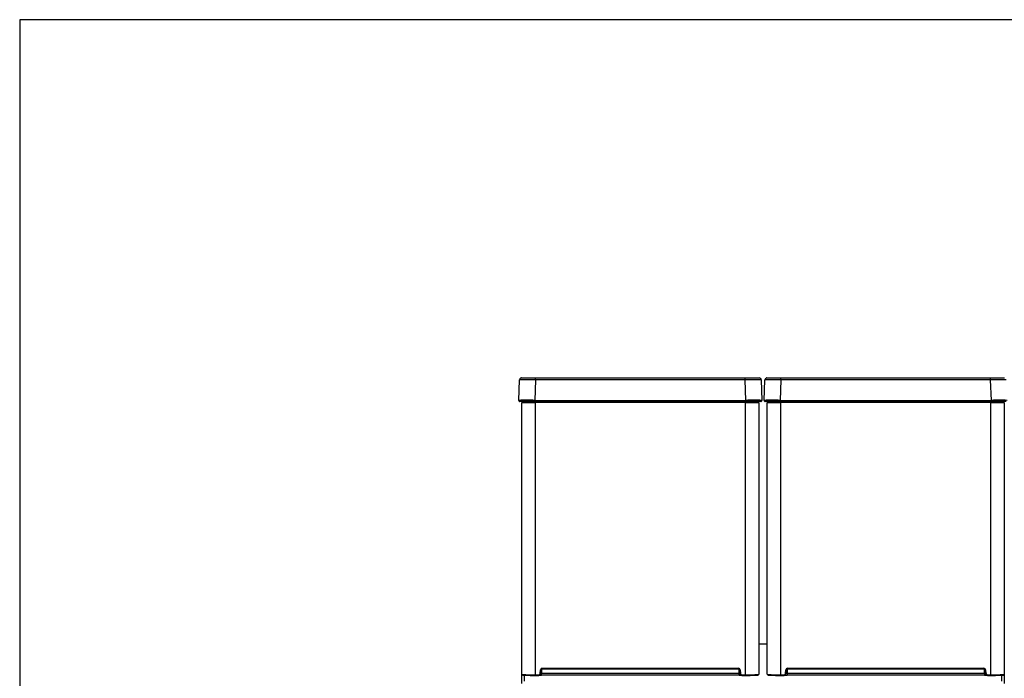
# Model space of a CAD drawing. Header units: millimetres. Extents: x 0 to 287, y 0 to 200.
# Tile 17 of 47: x 10 to 56, y 169 to 200. Entities that reach past the tile are written whole.
import ezdxf

# ---------------------------------------------------------------- set-up
doc = ezdxf.new("R2010")
doc.units = ezdxf.units.MM
for name, color, linetype in [('130.652_BW4C_CTM', 7, 'Continuous'), ('Marges', 7, 'Continuous'), ('Standard', 7, 'Continuous')]:
    doc.layers.add(name, color=color, linetype=linetype)

# ---------------------------------------------------------------- blocks, each defined once
blk = doc.blocks.new('SE')
at = {"layer": '130.652_BW4C_CTM', "color": 7, "linetype": 'Continuous'}
for p, q in [((33.286, 182.244), (33.319, 183.196)), ((33.419, 183.292), (34.064, 183.292)), ((34.064, 183.196), (34.031, 182.244)), ((34.064, 183.292), (43.855, 183.292)), ((34.064, 183.196), (34.064, 183.292)), ((43.855, 183.196), (34.064, 183.196)), ((43.855, 183.292), (44.499, 183.292)), ((43.855, 183.196), (43.855, 183.292)), ((43.888, 182.244), (43.855, 183.196)), ((44.599, 183.196), (44.632, 182.244)), ((44.736, 182.244), (44.769, 183.196)), ((44.869, 183.292), (45.514, 183.292)), ((45.514, 183.196), (45.481, 182.244)), ((45.514, 183.292), (55.305, 183.292)), ((45.514, 183.196), (45.514, 183.292)), ((55.305, 183.196), (45.514, 183.196)), ((55.305, 183.292), (55.949, 183.292)), ((55.305, 183.196), (55.305, 183.292)), ((55.338, 182.244), (55.305, 183.196)), ((34.031, 182.192), (33.336, 182.192)), ((33.434, 182.142), (34.054, 182.142)), ((33.434, 169.464), (33.434, 182.142)), ((33.509, 182.142), (33.509, 182.192)), ((34.031, 182.244), (43.888, 182.244)), ((34.031, 182.244), (34.031, 182.192)), ((43.888, 182.192), (34.031, 182.192)), ((34.054, 182.192), (34.054, 182.142)), ((43.864, 182.142), (34.054, 182.142)), ((34.054, 182.142), (34.054, 169.443)), ((40.409, 182.192), (38.309, 182.192)), ((38.309, 182.192), (38.309, 182.192)), ((40.409, 182.192), (40.409, 182.192)), ((43.864, 182.142), (43.864, 182.192)), ((43.864, 182.142), (44.484, 182.142)), ((43.864, 169.443), (43.864, 182.142)), ((43.888, 182.244), (43.888, 182.192)), ((44.582, 182.192), (43.888, 182.192)), ((44.409, 182.192), (44.409, 182.142)), ((44.484, 182.142), (44.484, 169.464)), ((45.481, 182.192), (44.786, 182.192)), ((44.884, 182.142), (45.504, 182.142)), ((44.884, 169.464), (44.884, 182.142)), ((44.959, 182.142), (44.959, 182.192)), ((45.481, 182.244), (55.338, 182.244)), ((45.481, 182.244), (45.481, 182.192)), ((55.338, 182.192), (45.481, 182.192)), ((45.504, 182.192), (45.504, 182.142)), ((55.314, 182.142), (45.504, 182.142)), ((45.504, 182.142), (45.504, 169.443)), ((51.859, 182.192), (49.759, 182.192)), ((49.759, 182.192), (49.759, 182.192)), ((51.859, 182.192), (51.859, 182.192)), ((55.314, 182.142), (55.314, 182.192)), ((55.314, 182.142), (55.934, 182.142)), ((55.314, 169.443), (55.314, 182.142)), ((55.338, 182.244), (55.338, 182.192)), ((56.032, 182.192), (55.338, 182.192)), ((55.859, 182.192), (55.859, 182.142)), ((55.934, 182.142), (55.934, 169.464)), ((44.884, 170.864), (44.484, 170.864)), ((44.884, 170.864), (44.484, 170.864)), ((34.286, 169.507), (34.3, 169.671)), ((34.3, 169.671), (34.33, 169.668)), ((34.33, 169.668), (34.316, 169.505)), ((34.354, 169.706), (34.354, 169.52)), ((34.38, 169.744), (43.538, 169.744)), ((34.38, 169.744), (34.38, 169.714)), ((34.38, 169.714), (43.538, 169.714)), ((43.538, 169.744), (43.538, 169.714)), ((43.565, 169.52), (43.565, 169.706)), ((43.618, 169.671), (43.588, 169.668)), ((43.602, 169.505), (43.588, 169.668)), ((43.618, 169.671), (43.632, 169.507)), ((45.736, 169.507), (45.75, 169.671)), ((45.75, 169.671), (45.78, 169.668)), ((45.78, 169.668), (45.766, 169.505)), ((45.804, 169.706), (45.804, 169.52)), ((45.83, 169.744), (54.988, 169.744)), ((45.83, 169.744), (45.83, 169.714)), ((45.83, 169.714), (54.988, 169.714)), ((54.988, 169.744), (54.988, 169.714)), ((55.015, 169.52), (55.015, 169.706)), ((55.068, 169.671), (55.038, 169.668)), ((55.052, 169.505), (55.038, 169.668)), ((55.068, 169.671), (55.082, 169.507)), ((33.434, 169.041), (33.434, 169.464)), ((33.534, 169.424), (33.534, 169.141)), ((33.979, 169.428), (33.847, 169.424)), ((34.054, 169.443), (34.216, 169.443)), ((34.054, 169.413), (34.054, 169.443)), ((34.054, 169.413), (34.216, 169.413)), ((34.216, 169.443), (34.216, 169.413)), ((34.286, 169.507), (34.316, 169.505)), ((34.354, 169.52), (43.565, 169.52)), ((34.354, 169.423), (34.354, 169.52)), ((43.565, 169.423), (34.354, 169.423)), ((43.565, 169.423), (43.565, 169.52)), ((43.632, 169.507), (43.602, 169.505)), ((43.702, 169.443), (43.864, 169.443)), ((43.702, 169.443), (43.702, 169.413)), ((43.702, 169.413), (43.864, 169.413)), ((43.864, 169.443), (43.864, 169.413)), ((45.429, 169.428), (45.297, 169.424)), ((45.504, 169.443), (45.666, 169.443)), ((45.504, 169.413), (45.504, 169.443)), ((45.504, 169.413), (45.666, 169.413)), ((45.666, 169.443), (45.666, 169.413)), ((45.736, 169.507), (45.766, 169.505)), ((45.804, 169.52), (55.015, 169.52)), ((45.804, 169.52), (45.804, 169.423)), ((55.015, 169.423), (45.804, 169.423)), ((55.015, 169.52), (55.015, 169.423)), ((55.082, 169.507), (55.052, 169.505)), ((55.152, 169.443), (55.314, 169.443)), ((55.152, 169.443), (55.152, 169.413)), ((55.152, 169.413), (55.314, 169.413)), ((55.314, 169.443), (55.314, 169.413)), ((55.834, 169.141), (55.834, 169.424)), ((55.934, 169.464), (55.934, 169.041))]:
    blk.add_line(p, q, dxfattribs=at)
for centre, radius, start, end in [((33.419, 183.192), 0.1, 130.2883, 178), ((33.692, 154.246), 28.952, 89.2633, 90.7367), ((33.408, 183.214), 0.0758, 108.9424, 193.336), ((33.419, 183.192), 0.1, 90, 111.2421), ((44.227, 154.246), 28.952, 89.2902, 90.7367), ((44.499, 183.192), 0.1, 2, 90), ((44.511, 183.214), 0.0758, 346.664, 71.0576), ((44.227, 154.246), 28.952, 89.2633, 89.2902), ((44.869, 183.192), 0.1, 130.2883, 178), ((45.142, 154.246), 28.952, 89.2633, 90.7367), ((44.858, 183.214), 0.0758, 108.9424, 193.336), ((44.869, 183.192), 0.1, 90, 111.2421), ((55.677, 154.246), 28.952, 89.2902, 90.7367), ((33.658, 138.38), 43.865, 90.4817, 90.4863), ((33.336, 182.242), 0.05, 178, 270), ((33.658, 138.38), 43.865, 89.5137, 90.4817), ((44.26, 138.38), 43.865, 89.5183, 90.4863), ((44.582, 182.242), 0.05, 270, 2), ((44.26, 138.38), 43.865, 89.5137, 89.5183), ((45.108, 138.38), 43.865, 90.4817, 90.4863), ((44.786, 182.242), 0.05, 178, 270), ((45.108, 138.38), 43.865, 89.5137, 90.4817), ((55.71, 138.38), 43.865, 89.5183, 90.4863), ((33.768, 171.428), 2.004, 265.4737, 268.817), ((33.79, 171.993), 2.569, 268.5904, 271.2709), ((34.34, 184.092), 14.669, 269.5317, 270.0554), ((34.345, 180.204), 10.684, 269.8519, 270.0499), ((43.573, 180.312), 10.791, 269.9576, 270.1539), ((43.579, 184.093), 14.67, 269.9446, 270.4687), ((44.161, 171.2), 1.775, 270.9678, 274.7415), ((45.218, 171.428), 2.004, 265.4737, 268.817), ((45.24, 171.993), 2.569, 268.5904, 271.2709), ((45.79, 184.092), 14.669, 269.5317, 270.0554), ((45.795, 180.204), 10.684, 269.8519, 270.0499), ((55.023, 180.312), 10.791, 269.9576, 270.1539), ((55.029, 184.093), 14.67, 269.9446, 270.4687), ((55.611, 171.2), 1.775, 270.9678, 274.7415)]:
    blk.add_arc(centre, radius, start, end, dxfattribs=at)
for centre, major_axis, ratio, start_param, end_param in [((38.309, 182.347), (0, -0.155), 0.999848, 6.194856, 6.283185), ((40.409, 182.397), (0, -0.205), 0.999848, 0, 0.076799), ((49.759, 182.347), (0, -0.155), 0.999848, 6.194856, 6.283185), ((51.859, 182.397), (0, -0.205), 0.999848, 0, 0.076799), ((34.38, 169.664), (0, -0.08), 0.999391, 3.141593, 4.625069), ((34.38, 169.664), (0, 0.0501), 0.998661, 0, 1.483477), ((43.538, 169.664), (0, -0.08), 0.999391, 1.658116, 3.141593), ((43.538, 169.664), (0, -0.0501), 0.998661, 1.658116, 3.141593), ((45.83, 169.664), (0, -0.08), 0.999391, 3.141593, 4.625069), ((45.83, 169.664), (0, 0.0501), 0.998661, 0, 1.483477), ((54.988, 169.664), (0, -0.08), 0.999391, 1.658116, 3.141593), ((54.988, 169.664), (0, -0.0501), 0.998661, 1.658116, 3.141593), ((34.054, 169.464), (-0.62, 0), 0.033231, 0, 1.570796), ((34.054, 169.434), (0.59, 0), 0.034921, 3.875399, 4.712389), ((34.216, 169.514), (0, -0.07), 0.999391, 0, 1.483477), ((34.216, 169.514), (0, 0.1), 0.999756, 3.141593, 4.625069), ((43.702, 169.514), (0, -0.1), 0.999756, 4.799709, 6.283185), ((43.702, 169.514), (0, 0.07), 0.999391, 1.658116, 3.141593), ((43.864, 169.464), (-0.62, 0), 0.033231, 1.570796, 3.141593), ((43.864, 169.434), (0.59, 0), 0.034921, 4.712389, 5.449618), ((45.504, 169.464), (-0.62, 0), 0.033231, 0, 1.570796), ((45.504, 169.434), (0.59, 0), 0.034921, 3.875399, 4.712389), ((45.666, 169.514), (0, -0.07), 0.999391, 0, 1.483477), ((45.666, 169.514), (0, 0.1), 0.999756, 3.141593, 4.625069), ((55.152, 169.514), (0, -0.1), 0.999756, 4.799709, 6.283185), ((55.152, 169.514), (0, 0.07), 0.999391, 1.658116, 3.141593), ((55.314, 169.464), (-0.62, 0), 0.033231, 1.570796, 3.141593), ((55.314, 169.434), (0.59, 0), 0.034921, 4.712389, 5.449618)]:
    blk.add_ellipse(centre, major_axis=major_axis, ratio=ratio, start_param=start_param, end_param=end_param, dxfattribs=at)
for points, knots in [([(33.434, 169.464), (33.435, 169.459), (33.436, 169.451), (33.443, 169.442), (33.45, 169.437), (33.457, 169.433), (33.468, 169.431), (33.488, 169.428), (33.532, 169.424), (33.579, 169.422), (33.611, 169.421), (33.616, 169.42)], [0, 0, 0, 0, 0.038001, 0.069462, 0.101573, 0.144786, 0.234191, 0.43794, 0.690276, 0.956723, 1, 1, 1, 1]), ([(44.261, 169.419), (44.286, 169.42), (44.334, 169.421), (44.395, 169.425), (44.438, 169.429), (44.454, 169.431), (44.468, 169.436), (44.478, 169.444), (44.484, 169.455), (44.484, 169.461), (44.484, 169.464)], [0, 0, 0, 0, 0.187163, 0.418593, 0.651497, 0.851015, 0.914306, 0.951169, 0.98334, 1, 1, 1, 1]), ([(44.304, 169.433), (44.306, 169.433), (44.307, 169.433), (44.315, 169.432), (44.315, 169.431), (44.308, 169.43)], [0.4057362, 0.4057362, 0.4057362, 0.4057362, 0.5, 0.5, 1, 1, 1, 1]), ([(44.884, 169.464), (44.885, 169.459), (44.886, 169.451), (44.893, 169.442), (44.9, 169.437), (44.907, 169.433), (44.918, 169.431), (44.938, 169.428), (44.982, 169.424), (45.029, 169.422), (45.061, 169.421), (45.066, 169.42)], [0, 0, 0, 0, 0.038001, 0.069462, 0.101573, 0.144786, 0.234191, 0.43794, 0.690276, 0.956723, 1, 1, 1, 1]), ([(55.711, 169.419), (55.736, 169.42), (55.784, 169.421), (55.845, 169.425), (55.888, 169.429), (55.904, 169.431), (55.918, 169.436), (55.928, 169.444), (55.934, 169.455), (55.934, 169.461), (55.934, 169.464)], [0, 0, 0, 0, 0.187163, 0.418593, 0.651497, 0.851015, 0.914306, 0.951169, 0.98334, 1, 1, 1, 1]), ([(55.754, 169.433), (55.756, 169.433), (55.757, 169.433), (55.765, 169.432), (55.765, 169.431), (55.758, 169.43)], [0.4057362, 0.4057362, 0.4057362, 0.4057362, 0.5, 0.5, 1, 1, 1, 1])]:
    blk.add_open_spline(points, degree=3, knots=knots, dxfattribs=at)

msp = doc.modelspace()

# ---------------------------------------------------------------- linework, layer by layer
at = {"layer": 'Marges', "color": 7, "linetype": 'Continuous'}
for p, q in [((287, 200), (10, 200)), ((10, 200), (10, 10))]:
    msp.add_line(p, q, dxfattribs=at)

# ---------------------------------------------------------------- block references
at = {"layer": 'Standard'}
msp.add_blockref('SE', (0, 0), dxfattribs=at)

doc.saveas('drawing.dxf')
